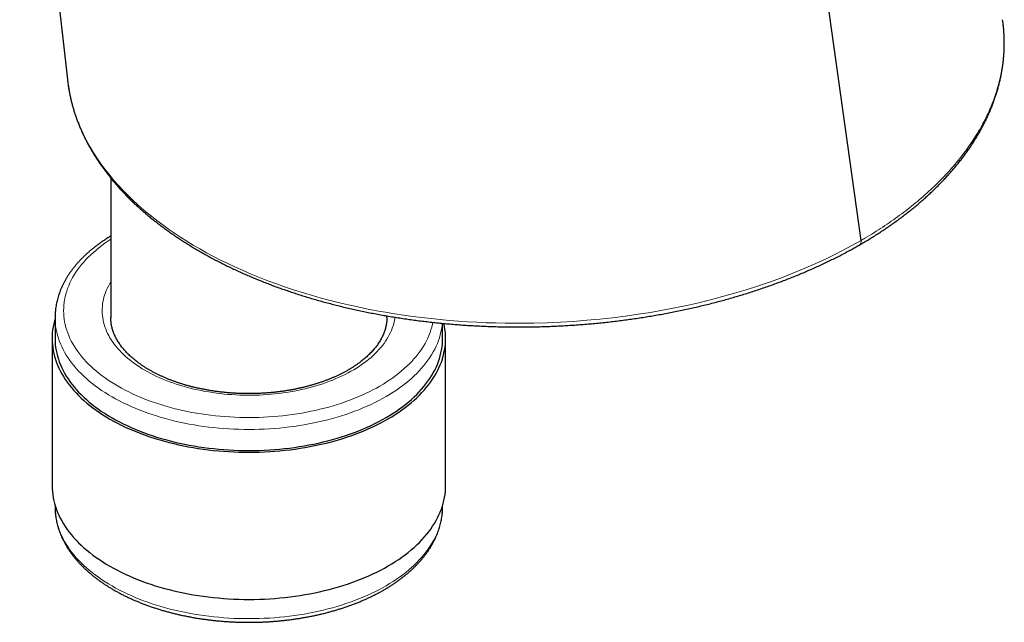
# Model space of a CAD drawing. Header units: millimetres. Extents: x 8 to 869, y 12 to 812.
# Tile 103 of 230: x 713 to 771, y 136 to 171. Entities that reach past the tile are written whole.
import ezdxf

# ---------------------------------------------------------------- set-up
doc = ezdxf.new("R2010")
doc.units = ezdxf.units.MM

msp = doc.modelspace()

# ---------------------------------------------------------------- linework, layer by layer
at = {"color": 7, "linetype": 'Continuous', "lineweight": 30}
for p, q in [((762.486, 158.539), (756.839, 198.895)), ((713.414, 192.791), (716.198, 167.906)), ((770.743, 171.287), (770.727, 171.396)), ((770.759, 171.174), (770.746, 171.282)), ((718.725, 162.17), (718.725, 154.031)), ((715.475, 154.043), (715.475, 152.819)), ((718.725, 154.046), (718.725, 154.043)), ((734.825, 154.043), (734.825, 154.14)), ((738.075, 152.819), (738.075, 153.705)), ((715.3, 152.819), (715.3, 144.245)), ((738.25, 144.245), (738.25, 152.819)), ((715.475, 143.092), (715.475, 143.02)), ((738.075, 143.02), (738.075, 143.092)), ((738.075, 143.017), (738.075, 143.02))]:
    msp.add_line(p, q, dxfattribs=at)
at = {"color": 252, "linetype": 'Continuous', "lineweight": 0, "flags": 128}
for points in [[(716.214, 167.785), (716.267, 167.407), (716.358, 166.937), (716.432, 166.625), (716.517, 166.313), (716.613, 166.002), (716.694, 165.763), (716.782, 165.525), (716.876, 165.288), (716.977, 165.052), (717.137, 164.705), (717.311, 164.36), (717.499, 164.018), (717.702, 163.677), (717.919, 163.339), (718.15, 163.004), (718.39, 162.677), (718.643, 162.354), (718.91, 162.035), (719.191, 161.718), (719.485, 161.405), (719.791, 161.096), (720.028, 160.869), (720.271, 160.645), (720.521, 160.423), (720.778, 160.203), (721.093, 159.945), (721.418, 159.69), (721.752, 159.44), (722.096, 159.193), (722.443, 158.955), (722.798, 158.72), (723.163, 158.49), (723.535, 158.264), (723.921, 158.039), (724.314, 157.82), (724.716, 157.605), (725.126, 157.395), (725.558, 157.182), (725.998, 156.976), (726.446, 156.774), (726.902, 156.579), (727.393, 156.378), (727.891, 156.184), (728.397, 155.997), (728.914, 155.816), (729.437, 155.642), (729.967, 155.475), (730.48, 155.322), (730.999, 155.176), (731.523, 155.037), (732.055, 154.904), (732.592, 154.777), (733.134, 154.658), (733.531, 154.575), (733.931, 154.497), (734.334, 154.421), (734.739, 154.35), (735.267, 154.262), (735.798, 154.182), (736.333, 154.107), (736.87, 154.039), (737.399, 153.978), (737.929, 153.924), (738.462, 153.875), (738.996, 153.833), (739.534, 153.797), (740.073, 153.767), (740.614, 153.743), (741.156, 153.725), (741.714, 153.714), (742.272, 153.708), (742.831, 153.71), (743.39, 153.718), (744.165, 153.74), (744.939, 153.774), (745.713, 153.821), (746.485, 153.88), (747.236, 153.95), (747.983, 154.032), (748.729, 154.125), (749.47, 154.231), (750.189, 154.345), (750.902, 154.469), (751.611, 154.605), (752.314, 154.752), (753.009, 154.909), (753.697, 155.077), (754.396, 155.26), (755.086, 155.454), (755.769, 155.659), (756.443, 155.875), (757.14, 156.113), (757.826, 156.363), (758.501, 156.625), (759.164, 156.897), (759.83, 157.188), (760.482, 157.49), (760.941, 157.713), (761.391, 157.942), (761.945, 158.237), (762.486, 158.539), (762.486, 158.539), (762.486, 158.539)], [(718.725, 158.608), (718.552, 158.494), (718.372, 158.368), (718.197, 158.24), (718.028, 158.109), (717.865, 157.975), (717.709, 157.84), (717.558, 157.701), (717.414, 157.561), (717.276, 157.419), (717.145, 157.274), (717.02, 157.127), (716.902, 156.979), (716.791, 156.829), (716.687, 156.677), (716.589, 156.524), (716.499, 156.37), (716.415, 156.214), (716.339, 156.056), (716.27, 155.898), (716.208, 155.739), (716.153, 155.579), (716.105, 155.418), (716.065, 155.256), (716.032, 155.094), (716.007, 154.932), (715.989, 154.769), (715.978, 154.606), (715.975, 154.442), (715.979, 154.279), (715.991, 154.116), (716.01, 153.953), (716.036, 153.791), (716.069, 153.629), (716.11, 153.467), (716.159, 153.306), (716.214, 153.146), (716.277, 152.987), (716.347, 152.829), (716.424, 152.672), (716.509, 152.516), (716.6, 152.362), (716.698, 152.209), (716.803, 152.057), (716.915, 151.907), (717.034, 151.759), (717.159, 151.613), (717.291, 151.469), (717.43, 151.326), (717.575, 151.186), (717.726, 151.048), (717.884, 150.913), (718.047, 150.78), (718.217, 150.649), (718.392, 150.521), (718.573, 150.396), (718.76, 150.273), (718.952, 150.153), (719.15, 150.037), (719.352, 149.923), (719.56, 149.812), (719.773, 149.705), (719.991, 149.601), (720.213, 149.5), (720.44, 149.402), (720.671, 149.308), (720.906, 149.218), (721.146, 149.131), (721.389, 149.048), (721.636, 148.968), (721.886, 148.892), (722.14, 148.82), (722.397, 148.752), (722.657, 148.688), (722.92, 148.628), (723.185, 148.572), (723.453, 148.519), (723.723, 148.471), (723.995, 148.427), (724.269, 148.387), (724.545, 148.351), (724.823, 148.32), (725.101, 148.292), (725.381, 148.269), (725.662, 148.25), (725.944, 148.236), (726.226, 148.225), (726.508, 148.219), (726.791, 148.217), (727.074, 148.219), (727.356, 148.226), (727.638, 148.237), (727.92, 148.252), (728.201, 148.272), (728.48, 148.295), (728.759, 148.323), (729.036, 148.355), (729.312, 148.391), (729.586, 148.432), (729.858, 148.476), (730.128, 148.525), (730.395, 148.578), (730.66, 148.634), (730.923, 148.695), (731.182, 148.76), (731.439, 148.828), (731.692, 148.901), (731.942, 148.977), (732.189, 149.057), (732.432, 149.141), (732.671, 149.228), (732.905, 149.319), (733.136, 149.413), (733.362, 149.511), (733.584, 149.612), (733.801, 149.717), (734.014, 149.825), (734.221, 149.936), (734.423, 150.05), (734.62, 150.167), (734.812, 150.287), (734.998, 150.41), (735.178, 150.535), (735.353, 150.664), (735.522, 150.795), (735.685, 150.928), (735.841, 151.064), (735.992, 151.202), (736.136, 151.342), (736.274, 151.485), (736.405, 151.63), (736.53, 151.776), (736.648, 151.924), (736.759, 152.074), (736.863, 152.226), (736.961, 152.379), (737.051, 152.534), (737.135, 152.69), (737.211, 152.847), (737.28, 153.005), (737.342, 153.165), (737.397, 153.325), (737.445, 153.486), (737.485, 153.647), (737.509, 153.764)], [(735.298, 154.061), (735.28, 153.946), (735.253, 153.815), (735.221, 153.684), (735.182, 153.553), (735.137, 153.423), (735.086, 153.294), (735.029, 153.165), (734.967, 153.038), (734.898, 152.911), (734.823, 152.786), (734.743, 152.662), (734.657, 152.539), (734.565, 152.418), (734.468, 152.298), (734.365, 152.179), (734.256, 152.062), (734.143, 151.947), (734.023, 151.834), (733.899, 151.723), (733.77, 151.613), (733.635, 151.506), (733.496, 151.401), (733.351, 151.297), (733.202, 151.197), (733.048, 151.098), (732.89, 151.002), (732.728, 150.909), (732.561, 150.818), (732.39, 150.729), (732.214, 150.644), (732.035, 150.561), (731.853, 150.481), (731.666, 150.403), (731.476, 150.329), (731.283, 150.258), (731.086, 150.189), (730.886, 150.124), (730.683, 150.062), (730.478, 150.003), (730.269, 149.947), (730.059, 149.894), (729.846, 149.845), (729.63, 149.799), (729.413, 149.757), (729.194, 149.718), (728.972, 149.682), (728.75, 149.649), (728.526, 149.621), (728.3, 149.595), (728.074, 149.573), (727.847, 149.555), (727.619, 149.54), (727.39, 149.529), (727.161, 149.521), (726.931, 149.517), (726.702, 149.516), (726.472, 149.519), (726.243, 149.526), (726.014, 149.536), (725.786, 149.549), (725.558, 149.566), (725.331, 149.587), (725.105, 149.611), (724.881, 149.639), (724.658, 149.67), (724.436, 149.704), (724.216, 149.742), (723.998, 149.784), (723.782, 149.828), (723.568, 149.876), (723.356, 149.928), (723.147, 149.982), (722.941, 150.04), (722.737, 150.101), (722.536, 150.165), (722.338, 150.233), (722.143, 150.303), (721.952, 150.376), (721.764, 150.452), (721.58, 150.531), (721.4, 150.613), (721.223, 150.698), (721.051, 150.785), (720.882, 150.875), (720.718, 150.968), (720.558, 151.063), (720.403, 151.161), (720.252, 151.261), (720.106, 151.363), (719.965, 151.468), (719.828, 151.574), (719.697, 151.683), (719.571, 151.794), (719.45, 151.906), (719.334, 152.021), (719.224, 152.137), (719.119, 152.255), (719.019, 152.374), (718.925, 152.495), (718.837, 152.617), (718.755, 152.741), (718.678, 152.866), (718.607, 152.992), (718.542, 153.119), (718.483, 153.247), (718.43, 153.376), (718.383, 153.506), (718.342, 153.636), (718.308, 153.767), (718.279, 153.899), (718.256, 154.031), (718.24, 154.163), (718.229, 154.295), (718.225, 154.428), (718.227, 154.56), (718.235, 154.693), (718.249, 154.825), (718.27, 154.957), (718.296, 155.089), (718.329, 155.22), (718.368, 155.351), (718.413, 155.48), (718.464, 155.61), (718.52, 155.738), (718.583, 155.866), (718.652, 155.992), (718.725, 156.115)], [(738.06, 153.707), (738.041, 153.541), (738.015, 153.371), (737.98, 153.202), (737.938, 153.033), (737.889, 152.864), (737.832, 152.697), (737.767, 152.53), (737.694, 152.365), (737.614, 152.2), (737.527, 152.037), (737.432, 151.875), (737.33, 151.715), (737.221, 151.556), (737.105, 151.399), (736.981, 151.244), (736.851, 151.091), (736.714, 150.939), (736.569, 150.79), (736.419, 150.643), (736.261, 150.499), (736.097, 150.357), (735.927, 150.217), (735.75, 150.08), (735.567, 149.946), (735.378, 149.814), (735.184, 149.686), (734.983, 149.56), (734.777, 149.438), (734.566, 149.318), (734.349, 149.202), (734.127, 149.089), (733.899, 148.98), (733.667, 148.874), (733.431, 148.772), (733.189, 148.673), (732.944, 148.578), (732.694, 148.487), (732.44, 148.399), (732.182, 148.315), (731.92, 148.236), (731.655, 148.16), (731.386, 148.088), (731.115, 148.02), (730.84, 147.957), (730.563, 147.898), (730.283, 147.842), (730.001, 147.792), (729.716, 147.745), (729.429, 147.703), (729.141, 147.665), (728.851, 147.631), (728.559, 147.602), (728.267, 147.577), (727.973, 147.557), (727.678, 147.541), (727.383, 147.53), (727.088, 147.523), (726.792, 147.52), (726.496, 147.522), (726.2, 147.529), (725.905, 147.539), (725.611, 147.555), (725.317, 147.575), (725.024, 147.599), (724.732, 147.628), (724.442, 147.661), (724.153, 147.698), (723.867, 147.74), (723.582, 147.786), (723.299, 147.836), (723.019, 147.891), (722.741, 147.95), (722.466, 148.013), (722.194, 148.08), (721.925, 148.151), (721.66, 148.227), (721.398, 148.306), (721.14, 148.389), (720.885, 148.476), (720.635, 148.567), (720.388, 148.662), (720.147, 148.76), (719.909, 148.862), (719.677, 148.968), (719.449, 149.077), (719.226, 149.189), (719.009, 149.305), (718.797, 149.424), (718.59, 149.546), (718.389, 149.671), (718.193, 149.8), (718.004, 149.931), (717.82, 150.065), (717.643, 150.201), (717.472, 150.341), (717.307, 150.482), (717.149, 150.627), (716.997, 150.773), (716.852, 150.922), (716.714, 151.073), (716.583, 151.226), (716.459, 151.381), (716.342, 151.538), (716.232, 151.697), (716.129, 151.857), (716.033, 152.018), (715.945, 152.181), (715.864, 152.346), (715.791, 152.511), (715.725, 152.678), (715.667, 152.845), (715.617, 153.013), (715.574, 153.182), (715.539, 153.352), (715.511, 153.522), (715.491, 153.692), (715.479, 153.863), (715.475, 154.034), (715.475, 154.044)], [(715.475, 143.02), (715.475, 143.01), (715.479, 142.84), (715.491, 142.669), (715.511, 142.499), (715.539, 142.329), (715.574, 142.159), (715.617, 141.99), (715.667, 141.822), (715.725, 141.654), (715.791, 141.488), (715.864, 141.322), (715.945, 141.158), (716.033, 140.995), (716.129, 140.833), (716.232, 140.673), (716.342, 140.515), (716.459, 140.358), (716.583, 140.203), (716.714, 140.05), (716.852, 139.899), (716.997, 139.75), (717.149, 139.603), (717.307, 139.459), (717.472, 139.317), (717.643, 139.178), (717.82, 139.041), (718.004, 138.907), (718.193, 138.776), (718.389, 138.648), (718.59, 138.523), (718.797, 138.401), (719.009, 138.282), (719.226, 138.166), (719.449, 138.053), (719.677, 137.944), (719.909, 137.839), (720.147, 137.737), (720.388, 137.639), (720.635, 137.544), (720.885, 137.453), (721.14, 137.366), (721.398, 137.283), (721.66, 137.203), (721.925, 137.128), (722.194, 137.057), (722.466, 136.99), (722.741, 136.927), (723.019, 136.868), (723.299, 136.813), (723.582, 136.763), (723.867, 136.717), (724.153, 136.675), (724.442, 136.637), (724.732, 136.604), (725.024, 136.576), (725.317, 136.551), (725.611, 136.532), (725.905, 136.516), (726.2, 136.505), (726.496, 136.499), (726.792, 136.497), (727.088, 136.499), (727.383, 136.506), (727.678, 136.518), (727.973, 136.534), (728.267, 136.554), (728.559, 136.579), (728.851, 136.608), (729.141, 136.641), (729.429, 136.679), (729.716, 136.722), (730.001, 136.768), (730.283, 136.819), (730.563, 136.874), (730.84, 136.934), (731.115, 136.997)], [(731.115, 136.997), (731.386, 137.065), (731.655, 137.136), (731.92, 137.212), (732.182, 137.292), (732.44, 137.376), (732.694, 137.463), (732.944, 137.555), (733.189, 137.65), (733.431, 137.748), (733.667, 137.851), (733.899, 137.957), (734.127, 138.066), (734.349, 138.179), (734.566, 138.295), (734.777, 138.414), (734.983, 138.537), (735.184, 138.662), (735.378, 138.791), (735.567, 138.922), (735.75, 139.057), (735.927, 139.194), (736.097, 139.333), (736.261, 139.475), (736.419, 139.62), (736.569, 139.767), (736.714, 139.916), (736.851, 140.067), (736.981, 140.221), (737.105, 140.376), (737.221, 140.533), (737.33, 140.692), (737.432, 140.852), (737.527, 141.014), (737.614, 141.177), (737.694, 141.341), (737.767, 141.507), (737.832, 141.673), (737.889, 141.841), (737.938, 142.009), (737.98, 142.178), (738.015, 142.348), (738.041, 142.518), (738.06, 142.688), (738.072, 142.859), (738.075, 143.017)]]:
    msp.add_lwpolyline(points, dxfattribs=at)
at = {"color": 7, "linetype": 'Continuous', "lineweight": 30, "flags": 128}
for points in [[(715.475, 153.971), (715.439, 153.845), (715.396, 153.674), (715.361, 153.501), (715.334, 153.329), (715.315, 153.155), (715.303, 152.982), (715.3, 152.809), (715.304, 152.635), (715.317, 152.462), (715.337, 152.289), (715.365, 152.116), (715.4, 151.944), (715.444, 151.773), (715.495, 151.602), (715.554, 151.432), (715.621, 151.263), (715.695, 151.095), (715.777, 150.928), (715.867, 150.762), (715.964, 150.598), (716.068, 150.435), (716.18, 150.275), (716.299, 150.115), (716.425, 149.958), (716.558, 149.802), (716.699, 149.649), (716.846, 149.498), (717, 149.349), (717.161, 149.202), (717.328, 149.058), (717.502, 148.917), (717.682, 148.778), (717.868, 148.642), (718.06, 148.509), (718.259, 148.379), (718.463, 148.252), (718.673, 148.128), (718.889, 148.007), (719.109, 147.889), (719.336, 147.775), (719.567, 147.664), (719.803, 147.557), (720.044, 147.454), (720.29, 147.354), (720.54, 147.258), (720.794, 147.165), (721.052, 147.077), (721.315, 146.992), (721.581, 146.912), (721.85, 146.835), (722.123, 146.763), (722.4, 146.695), (722.679, 146.631), (722.961, 146.571), (723.245, 146.515), (723.532, 146.464), (723.822, 146.417), (724.113, 146.375), (724.406, 146.337), (724.701, 146.303), (724.997, 146.274), (725.294, 146.25), (725.593, 146.23), (725.892, 146.214), (726.192, 146.203), (726.492, 146.196), (726.792, 146.194), (727.092, 146.197), (727.393, 146.204), (727.692, 146.215), (727.991, 146.232), (728.29, 146.252), (728.587, 146.277), (728.883, 146.307), (729.178, 146.341), (729.47, 146.38), (729.761, 146.423), (730.05, 146.47), (730.337, 146.522), (730.622, 146.578), (730.903, 146.638), (731.182, 146.702), (731.458, 146.771), (731.731, 146.844), (732, 146.921), (732.265, 147.002), (732.527, 147.087), (732.785, 147.176), (733.039, 147.268), (733.289, 147.365), (733.534, 147.465), (733.774, 147.569), (734.01, 147.677), (734.24, 147.788), (734.466, 147.902), (734.686, 148.02), (734.901, 148.142), (735.11, 148.266), (735.314, 148.393), (735.512, 148.524), (735.703, 148.658), (735.889, 148.794), (736.068, 148.933), (736.242, 149.075), (736.408, 149.219), (736.568, 149.366), (736.721, 149.515), (736.868, 149.666), (737.007, 149.82), (737.139, 149.976), (737.265, 150.133), (737.383, 150.293), (737.494, 150.454), (737.597, 150.617), (737.694, 150.781), (737.782, 150.947), (737.863, 151.114), (737.937, 151.282), (738.003, 151.451), (738.061, 151.621), (738.111, 151.792), (738.154, 151.964), (738.189, 152.136), (738.216, 152.309), (738.235, 152.482), (738.246, 152.655), (738.25, 152.829), (738.246, 153.002), (738.233, 153.175), (738.213, 153.348), (738.185, 153.521), (738.15, 153.693), (738.148, 153.699)], [(715.475, 152.819), (715.475, 152.809), (715.479, 152.638), (715.491, 152.468), (715.511, 152.297), (715.539, 152.127), (715.574, 151.958), (715.617, 151.789), (715.667, 151.62), (715.725, 151.453), (715.791, 151.286), (715.864, 151.121), (715.945, 150.957), (716.033, 150.794), (716.129, 150.632), (716.232, 150.472), (716.342, 150.313), (716.459, 150.156), (716.583, 150.002), (716.714, 149.848), (716.852, 149.697), (716.997, 149.549), (717.149, 149.402), (717.307, 149.258), (717.472, 149.116), (717.643, 148.976), (717.82, 148.84), (718.004, 148.706), (718.193, 148.575), (718.389, 148.446), (718.59, 148.321), (718.797, 148.199), (719.009, 148.08), (719.226, 147.964), (719.449, 147.852), (719.677, 147.743), (719.909, 147.637), (720.147, 147.535), (720.388, 147.437), (720.635, 147.342), (720.885, 147.252), (721.14, 147.164), (721.398, 147.081), (721.66, 147.002), (721.925, 146.927), (722.194, 146.855), (722.466, 146.788), (722.741, 146.725), (723.019, 146.666), (723.299, 146.612), (723.582, 146.561), (723.867, 146.515), (724.153, 146.473), (724.442, 146.436), (724.732, 146.403), (725.024, 146.374), (725.317, 146.35), (725.611, 146.33), (725.905, 146.315), (726.2, 146.304), (726.496, 146.297), (726.792, 146.295), (727.088, 146.298), (727.383, 146.305), (727.678, 146.316), (727.973, 146.332), (728.267, 146.352), (728.559, 146.377), (728.851, 146.406), (729.141, 146.44), (729.429, 146.478), (729.716, 146.52), (730.001, 146.567), (730.283, 146.618), (730.563, 146.673), (730.84, 146.732), (731.115, 146.796), (731.386, 146.863), (731.655, 146.935), (731.92, 147.011), (732.182, 147.09), (732.44, 147.174), (732.694, 147.262), (732.944, 147.353), (733.189, 147.448), (733.431, 147.547), (733.667, 147.649), (733.899, 147.755), (734.127, 147.865), (734.349, 147.977), (734.566, 148.094), (734.777, 148.213), (734.983, 148.335), (735.184, 148.461), (735.378, 148.589), (735.567, 148.721), (735.75, 148.855), (735.927, 148.992), (736.097, 149.132), (736.261, 149.274), (736.419, 149.419), (736.569, 149.565), (736.714, 149.715), (736.851, 149.866), (736.981, 150.019), (737.105, 150.174), (737.221, 150.331), (737.33, 150.49), (737.432, 150.65), (737.527, 150.812), (737.614, 150.975), (737.694, 151.14), (737.767, 151.305), (737.832, 151.472), (737.889, 151.639), (737.938, 151.808), (737.98, 151.977), (738.015, 152.146), (738.041, 152.317), (738.06, 152.487), (738.072, 152.658), (738.075, 152.819)], [(715.3, 144.245), (715.3, 144.235), (715.304, 144.062), (715.317, 143.888), (715.337, 143.715), (715.365, 143.543), (715.4, 143.371), (715.444, 143.199), (715.495, 143.028), (715.554, 142.858), (715.621, 142.689), (715.695, 142.521), (715.777, 142.354), (715.867, 142.189), (715.964, 142.024), (716.068, 141.862), (716.18, 141.701), (716.299, 141.542), (716.425, 141.384), (716.558, 141.229), (716.699, 141.075), (716.846, 140.924), (717, 140.775), (717.161, 140.629), (717.328, 140.485), (717.502, 140.343), (717.682, 140.204), (717.868, 140.068), (718.06, 139.935), (718.259, 139.805), (718.463, 139.678), (718.673, 139.554), (718.889, 139.433), (719.109, 139.316), (719.336, 139.201), (719.567, 139.091), (719.803, 138.984), (720.044, 138.88), (720.29, 138.78), (720.54, 138.684), (720.794, 138.592), (721.052, 138.503), (721.315, 138.419), (721.581, 138.338), (721.85, 138.262), (722.123, 138.189), (722.4, 138.121), (722.679, 138.057), (722.961, 137.997), (723.245, 137.942), (723.532, 137.891), (723.822, 137.844), (724.113, 137.801), (724.406, 137.763), (724.701, 137.73), (724.997, 137.701), (725.294, 137.676), (725.593, 137.656), (725.892, 137.64), (726.192, 137.629), (726.492, 137.623), (726.792, 137.621), (727.092, 137.623), (727.393, 137.63), (727.692, 137.642), (727.991, 137.658), (728.29, 137.679), (728.587, 137.704), (728.883, 137.733), (729.178, 137.767), (729.47, 137.806), (729.761, 137.849), (730.05, 137.896), (730.337, 137.948), (730.622, 138.004), (730.903, 138.064), (731.182, 138.129), (731.458, 138.197), (731.731, 138.27), (732, 138.347), (732.265, 138.428), (732.527, 138.513), (732.785, 138.602), (733.039, 138.695), (733.289, 138.791), (733.534, 138.892), (733.774, 138.996), (734.01, 139.103), (734.24, 139.214), (734.466, 139.329), (734.686, 139.447), (734.901, 139.568), (735.11, 139.692), (735.314, 139.82), (735.512, 139.95), (735.703, 140.084), (735.889, 140.22), (736.068, 140.359), (736.242, 140.501), (736.408, 140.645), (736.568, 140.792), (736.721, 140.941), (736.868, 141.093), (737.007, 141.246), (737.139, 141.402), (737.265, 141.56), (737.383, 141.719), (737.494, 141.88), (737.597, 142.043), (737.694, 142.207), (737.782, 142.373), (737.863, 142.54), (737.937, 142.708), (738.003, 142.877), (738.061, 143.048), (738.111, 143.218), (738.154, 143.39), (738.189, 143.562), (738.216, 143.735), (738.235, 143.908), (738.246, 144.081), (738.25, 144.245)]]:
    msp.add_lwpolyline(points, dxfattribs=at)
at = {"color": 7, "linetype": 'Continuous', "lineweight": 30}
for points, knots in [([(762.362, 158.26), (762.436, 158.302), (762.604, 158.4), (762.862, 158.554), (763.136, 158.723), (763.407, 158.895), (763.674, 159.068), (763.937, 159.244), (764.196, 159.422), (764.45, 159.603), (764.701, 159.785), (764.948, 159.971), (765.19, 160.158), (765.429, 160.347), (765.662, 160.539), (765.891, 160.732), (766.115, 160.927), (766.335, 161.124), (766.55, 161.323), (766.76, 161.523), (766.965, 161.726), (767.166, 161.929), (767.361, 162.135), (767.552, 162.342), (767.737, 162.551), (767.917, 162.761), (768.092, 162.972), (768.261, 163.184), (768.425, 163.397), (768.584, 163.611), (768.737, 163.827), (768.886, 164.044), (769.029, 164.262), (769.166, 164.481), (769.298, 164.701), (769.425, 164.921), (769.546, 165.143), (769.662, 165.365), (769.772, 165.589), (769.877, 165.813), (769.977, 166.038), (770.071, 166.265), (770.16, 166.492), (770.244, 166.721), (770.322, 166.95), (770.395, 167.179), (770.461, 167.408), (770.522, 167.637), (770.578, 167.867), (770.628, 168.098), (770.673, 168.328), (770.712, 168.558), (770.745, 168.788), (770.772, 169.018), (770.794, 169.247), (770.811, 169.477), (770.822, 169.706), (770.827, 169.935), (770.827, 170.164), (770.821, 170.393), (770.81, 170.622), (770.793, 170.851), (770.777, 171.023), (770.766, 171.118), (770.763, 171.137)], [0, 0, 0, 0, 0.012997, 0.029589, 0.046234, 0.062876, 0.079518, 0.096165, 0.112821, 0.12949, 0.146179, 0.162892, 0.179639, 0.196367, 0.213082, 0.229788, 0.246488, 0.263188, 0.279891, 0.296609, 0.313287, 0.329956, 0.346628, 0.363291, 0.379936, 0.396554, 0.413136, 0.429663, 0.446058, 0.462605, 0.479106, 0.495566, 0.511988, 0.528378, 0.54474, 0.561077, 0.577396, 0.593699, 0.609992, 0.62628, 0.642566, 0.658856, 0.675153, 0.691462, 0.707806, 0.723994, 0.740178, 0.756369, 0.772552, 0.788711, 0.804834, 0.820908, 0.836918, 0.852862, 0.868819, 0.88475, 0.900661, 0.916557, 0.932445, 0.948332, 0.964222, 0.980122, 0.996042, 1, 1, 1, 1]), ([(716.198, 167.906), (716.199, 167.896), (716.203, 167.856), (716.209, 167.816), (716.214, 167.785)], [0, 0, 0, 0, 0.238221, 1, 1, 1, 1]), ([(716.213, 167.78), (716.22, 167.726), (716.236, 167.596), (716.269, 167.391), (716.309, 167.162), (716.356, 166.935), (716.408, 166.707), (716.465, 166.481), (716.527, 166.256), (716.595, 166.033), (716.669, 165.809), (716.748, 165.586), (716.833, 165.363), (716.923, 165.14), (717.019, 164.918), (717.119, 164.698), (717.226, 164.479), (717.337, 164.261), (717.453, 164.045), (717.574, 163.831), (717.7, 163.619), (717.83, 163.409), (717.966, 163.199), (718.107, 162.991), (718.255, 162.783), (718.407, 162.576), (718.564, 162.372), (718.725, 162.169), (718.892, 161.967), (719.064, 161.767), (719.241, 161.569), (719.422, 161.372), (719.609, 161.177), (719.801, 160.984), (719.997, 160.792), (720.199, 160.601), (720.405, 160.413), (720.615, 160.227), (720.83, 160.043), (721.05, 159.861), (721.275, 159.68), (721.504, 159.501), (721.737, 159.325), (721.973, 159.151), (722.214, 158.98), (722.46, 158.81), (722.71, 158.642), (722.965, 158.476), (723.225, 158.312), (723.488, 158.15), (723.756, 157.99), (724.029, 157.832), (724.305, 157.677), (724.585, 157.524), (724.868, 157.374), (725.155, 157.226), (725.445, 157.081), (725.739, 156.939), (726.035, 156.8), (726.334, 156.663), (726.636, 156.529), (726.943, 156.398), (727.253, 156.268), (727.566, 156.142), (727.881, 156.019), (728.198, 155.899), (728.518, 155.782), (728.841, 155.667), (729.168, 155.555), (729.497, 155.446), (729.829, 155.339), (730.164, 155.236), (730.501, 155.135), (730.84, 155.037), (731.183, 154.943), (731.527, 154.851), (731.875, 154.761), (732.225, 154.675), (732.578, 154.592), (732.934, 154.511), (733.292, 154.433), (733.652, 154.359), (734.013, 154.287), (734.378, 154.219), (734.744, 154.153), (735.113, 154.09), (735.483, 154.031), (735.854, 153.974), (736.225, 153.921), (736.599, 153.871), (736.975, 153.824), (737.352, 153.78), (737.731, 153.739), (738.111, 153.701), (738.492, 153.667), (738.876, 153.635), (739.26, 153.607), (739.646, 153.581), (740.032, 153.559), (740.419, 153.541), (740.807, 153.525), (741.196, 153.512), (741.586, 153.503), (741.976, 153.497), (742.367, 153.494), (742.758, 153.495), (743.15, 153.499), (743.542, 153.505), (743.934, 153.515), (744.325, 153.529), (744.715, 153.545), (745.106, 153.565), (745.498, 153.588), (745.888, 153.614), (746.278, 153.643), (746.666, 153.676), (747.054, 153.711), (747.442, 153.75), (747.828, 153.792), (748.214, 153.838), (748.599, 153.886), (748.984, 153.938), (749.368, 153.993), (749.752, 154.051), (750.133, 154.112), (750.512, 154.177), (750.889, 154.244), (751.265, 154.314), (751.641, 154.388), (752.016, 154.465), (752.389, 154.545), (752.761, 154.628), (753.131, 154.715), (753.499, 154.804), (753.864, 154.896), (754.226, 154.991), (754.586, 155.088), (754.941, 155.189), (755.294, 155.292), (755.645, 155.398), (755.995, 155.507), (756.344, 155.62), (756.689, 155.735), (757.032, 155.853), (757.372, 155.974), (757.709, 156.098), (758.043, 156.225), (758.375, 156.354), (758.703, 156.487), (759.03, 156.622), (759.353, 156.76), (759.674, 156.901), (759.991, 157.044), (760.305, 157.191), (760.616, 157.339), (760.924, 157.491), (761.229, 157.645), (761.53, 157.802), (761.81, 157.952), (762.072, 158.096), (762.249, 158.196), (762.346, 158.251), (762.361, 158.259)], [0, 0, 0, 0, 0.004379, 0.010596, 0.016816, 0.023043, 0.029279, 0.035533, 0.041629, 0.047811, 0.054013, 0.060231, 0.066461, 0.072696, 0.078934, 0.085168, 0.091394, 0.097606, 0.1038, 0.109973, 0.116119, 0.122236, 0.128337, 0.13453, 0.140714, 0.146891, 0.153063, 0.15923, 0.165396, 0.171562, 0.177729, 0.183899, 0.190074, 0.196255, 0.202445, 0.208644, 0.214856, 0.220984, 0.227168, 0.233368, 0.239575, 0.24578, 0.251969, 0.258136, 0.264272, 0.27048, 0.276681, 0.282887, 0.289101, 0.295324, 0.301557, 0.307804, 0.314057, 0.320295, 0.326524, 0.332747, 0.338965, 0.34518, 0.351395, 0.357559, 0.36375, 0.369956, 0.376168, 0.382373, 0.388561, 0.39472, 0.400844, 0.407044, 0.413228, 0.419407, 0.425582, 0.431756, 0.437929, 0.444105, 0.450284, 0.456468, 0.46266, 0.468862, 0.475074, 0.481301, 0.487542, 0.49377, 0.49999, 0.506235, 0.512497, 0.518767, 0.525031, 0.531281, 0.537505, 0.543765, 0.550038, 0.556314, 0.562596, 0.568886, 0.575187, 0.5815, 0.587826, 0.594155, 0.600488, 0.606826, 0.613172, 0.619526, 0.625893, 0.632257, 0.638622, 0.645009, 0.651408, 0.657812, 0.664211, 0.670594, 0.676964, 0.683384, 0.689799, 0.696208, 0.702616, 0.709023, 0.71543, 0.721841, 0.728256, 0.734677, 0.741106, 0.747546, 0.753998, 0.760464, 0.766953, 0.773355, 0.779783, 0.786233, 0.792703, 0.799187, 0.805681, 0.812182, 0.818685, 0.825185, 0.831677, 0.838156, 0.844619, 0.851062, 0.857482, 0.86393, 0.870429, 0.876924, 0.883416, 0.889908, 0.896401, 0.902896, 0.909396, 0.915902, 0.922415, 0.928939, 0.935474, 0.942023, 0.948588, 0.955116, 0.961665, 0.968231, 0.974808, 0.98139, 0.987975, 0.993366, 0.998975, 1, 1, 1, 1]), ([(718.725, 158.788), (718.709, 158.779), (718.633, 158.734), (718.502, 158.651), (718.331, 158.541), (718.166, 158.427), (718.004, 158.312), (717.847, 158.194), (717.694, 158.074), (717.545, 157.952), (717.401, 157.828), (717.262, 157.702), (717.127, 157.574), (716.998, 157.444), (716.873, 157.312), (716.753, 157.179), (716.638, 157.043), (716.529, 156.907), (716.424, 156.768), (716.325, 156.629), (716.231, 156.488), (716.143, 156.345), (716.059, 156.202), (715.982, 156.058), (715.909, 155.912), (715.843, 155.766), (715.781, 155.619), (715.726, 155.471), (715.676, 155.322), (715.631, 155.173), (715.592, 155.024), (715.559, 154.874), (715.531, 154.724), (715.508, 154.573), (715.492, 154.423), (715.481, 154.272), (715.475, 154.146), (715.476, 154.07), (715.476, 154.044)], [0, 0, 0, 0, 0.008008, 0.037257, 0.066507, 0.095757, 0.125005, 0.154248, 0.183485, 0.212712, 0.241927, 0.271126, 0.300305, 0.329461, 0.358589, 0.387685, 0.416745, 0.445764, 0.474736, 0.503658, 0.532525, 0.561333, 0.590079, 0.618758, 0.64737, 0.675911, 0.704382, 0.732783, 0.761115, 0.78938, 0.817582, 0.845725, 0.873815, 0.901858, 0.929862, 0.957835, 0.985785, 1, 1, 1, 1]), ([(734.824, 154.042), (734.824, 154.019), (734.825, 153.959), (734.819, 153.86), (734.807, 153.746), (734.79, 153.633), (734.767, 153.519), (734.739, 153.406), (734.706, 153.294), (734.667, 153.182), (734.623, 153.072), (734.574, 152.961), (734.52, 152.852), (734.46, 152.743), (734.396, 152.636), (734.327, 152.529), (734.252, 152.423), (734.173, 152.318), (734.089, 152.215), (734, 152.112), (733.906, 152.011), (733.808, 151.91), (733.705, 151.811), (733.597, 151.713), (733.484, 151.617), (733.367, 151.522), (733.246, 151.429), (733.12, 151.337), (732.989, 151.247), (732.855, 151.158), (732.716, 151.072), (732.573, 150.987), (732.426, 150.904), (732.275, 150.824), (732.121, 150.745), (731.962, 150.668), (731.8, 150.594), (731.634, 150.522), (731.465, 150.453), (731.293, 150.385), (731.117, 150.321), (730.939, 150.258), (730.757, 150.199), (730.573, 150.142), (730.386, 150.087), (730.196, 150.036), (730.004, 149.987), (729.81, 149.941), (729.613, 149.898), (729.415, 149.857), (729.215, 149.82), (729.012, 149.785), (728.809, 149.754), (728.604, 149.725), (728.397, 149.7), (728.19, 149.678), (727.981, 149.658), (727.772, 149.642), (727.562, 149.629), (727.351, 149.619), (727.14, 149.612), (726.928, 149.608), (726.717, 149.607), (726.505, 149.61), (726.294, 149.615), (726.083, 149.624), (725.873, 149.636), (725.663, 149.651), (725.454, 149.669), (725.246, 149.69), (725.039, 149.714), (724.833, 149.741), (724.629, 149.771), (724.426, 149.804), (724.225, 149.84), (724.025, 149.879), (723.828, 149.921), (723.633, 149.966), (723.44, 150.014), (723.249, 150.064), (723.061, 150.117), (722.875, 150.173), (722.692, 150.231), (722.512, 150.293), (722.335, 150.356), (722.161, 150.422), (721.991, 150.491), (721.824, 150.562), (721.66, 150.635), (721.5, 150.71), (721.343, 150.788), (721.191, 150.868), (721.042, 150.95), (720.897, 151.034), (720.757, 151.119), (720.62, 151.207), (720.488, 151.296), (720.361, 151.387), (720.237, 151.48), (720.118, 151.574), (720.004, 151.669), (719.894, 151.766), (719.789, 151.864), (719.689, 151.964), (719.593, 152.064), (719.503, 152.166), (719.417, 152.268), (719.336, 152.372), (719.26, 152.476), (719.188, 152.582), (719.122, 152.688), (719.061, 152.795), (719.004, 152.903), (718.953, 153.011), (718.907, 153.12), (718.866, 153.23), (718.83, 153.341), (718.799, 153.452), (718.773, 153.564), (718.753, 153.676), (718.738, 153.789), (718.729, 153.903), (718.725, 153.988), (718.725, 154.036), (718.725, 154.046)], [0, 0, 0, 0, 0.00522, 0.014028, 0.022827, 0.031605, 0.040351, 0.049058, 0.05772, 0.066332, 0.074895, 0.083407, 0.091872, 0.100292, 0.10867, 0.117011, 0.125318, 0.133596, 0.141848, 0.150078, 0.15829, 0.166487, 0.174671, 0.182844, 0.19101, 0.19917, 0.207325, 0.215478, 0.223629, 0.231779, 0.23993, 0.248081, 0.256234, 0.264389, 0.272546, 0.280706, 0.28887, 0.297036, 0.305206, 0.313379, 0.321556, 0.329736, 0.33792, 0.346107, 0.354297, 0.362491, 0.370687, 0.378887, 0.387089, 0.395294, 0.403501, 0.41171, 0.419922, 0.428136, 0.436351, 0.444568, 0.452786, 0.461005, 0.469226, 0.477447, 0.485669, 0.493891, 0.502113, 0.510336, 0.518558, 0.52678, 0.535002, 0.543222, 0.551442, 0.55966, 0.567877, 0.576093, 0.584307, 0.592519, 0.600729, 0.608936, 0.617141, 0.625344, 0.633543, 0.64174, 0.649934, 0.658124, 0.666311, 0.674495, 0.682674, 0.69085, 0.699023, 0.707191, 0.715356, 0.723518, 0.731675, 0.739829, 0.74798, 0.756128, 0.764274, 0.772417, 0.780559, 0.7887, 0.796842, 0.804984, 0.813128, 0.821276, 0.829429, 0.837588, 0.845757, 0.853937, 0.86213, 0.870341, 0.878572, 0.886826, 0.895108, 0.903422, 0.911771, 0.920159, 0.92859, 0.937068, 0.945595, 0.954172, 0.962799, 0.971474, 0.980193, 0.988949, 0.997734, 1, 1, 1, 1]), ([(715.476, 143.019), (715.475, 143.004), (715.475, 142.938), (715.479, 142.822), (715.489, 142.671), (715.505, 142.521), (715.526, 142.371), (715.552, 142.221), (715.584, 142.072), (715.622, 141.923), (715.665, 141.774), (715.714, 141.626), (715.768, 141.479), (715.828, 141.333), (715.893, 141.187), (715.963, 141.042), (716.039, 140.898), (716.12, 140.755), (716.207, 140.614), (716.299, 140.473), (716.396, 140.334), (716.499, 140.196), (716.606, 140.059), (716.719, 139.924), (716.837, 139.791), (716.96, 139.659), (717.088, 139.529), (717.221, 139.4), (717.358, 139.274), (717.5, 139.15), (717.647, 139.027), (717.798, 138.907), (717.954, 138.789), (718.114, 138.672), (718.279, 138.559), (718.447, 138.447), (718.62, 138.338), (718.796, 138.231), (718.977, 138.127), (719.161, 138.025), (719.349, 137.926), (719.541, 137.83), (719.736, 137.736), (719.935, 137.644), (720.136, 137.556), (720.341, 137.47), (720.55, 137.387), (720.761, 137.306), (720.975, 137.229), (721.192, 137.154), (721.411, 137.083), (721.633, 137.014), (721.858, 136.948), (722.085, 136.885), (722.314, 136.825), (722.545, 136.769), (722.778, 136.715), (723.014, 136.664), (723.251, 136.617), (723.489, 136.572), (723.73, 136.531), (723.971, 136.493), (724.214, 136.458), (724.459, 136.426), (724.704, 136.398), (724.95, 136.372), (725.198, 136.35), (725.446, 136.331), (725.694, 136.315), (725.944, 136.303), (726.193, 136.294), (726.443, 136.288), (726.693, 136.285), (726.943, 136.286), (727.193, 136.289), (727.443, 136.297), (727.692, 136.307), (727.941, 136.32), (728.19, 136.337), (728.437, 136.357), (728.684, 136.381), (728.93, 136.407), (729.175, 136.437), (729.419, 136.47), (729.662, 136.506), (729.903, 136.545), (730.143, 136.587), (730.381, 136.633), (730.617, 136.681), (730.837, 136.73), (730.977, 136.763), (731.04, 136.777)], [0, 0, 0, 0, 0.0034161, 0.0143719, 0.0253279, 0.0362875, 0.0472544, 0.0582318, 0.069223, 0.080231, 0.0912583, 0.1023073, 0.1133799, 0.1244775, 0.1356012, 0.1467516, 0.1579292, 0.1691336, 0.1803645, 0.191621, 0.2029022, 0.2142065, 0.2255327, 0.2368791, 0.2482439, 0.2596254, 0.2710218, 0.2824315, 0.2938526, 0.3052836, 0.3167229, 0.328169, 0.3396208, 0.3510769, 0.3625363, 0.3739979, 0.385461, 0.3969247, 0.4083882, 0.4198509, 0.4313123, 0.4427721, 0.45423, 0.4656856, 0.4771388, 0.4885894, 0.5000373, 0.5114824, 0.5229247, 0.5343641, 0.5458007, 0.5572344, 0.5686654, 0.5800938, 0.5915195, 0.6029426, 0.6143634, 0.6257819, 0.6371981, 0.6486123, 0.6600245, 0.671435, 0.6828437, 0.694251, 0.7056568, 0.7170614, 0.7284649, 0.7398674, 0.7512691, 0.7626701, 0.7740707, 0.7854708, 0.7968708, 0.8082706, 0.8196706, 0.8310707, 0.8424711, 0.853872, 0.8652736, 0.8766759, 0.8880792, 0.8994835, 0.9108891, 0.922296, 0.9337044, 0.9451145, 0.9565264, 0.9679403, 0.9793562, 0.9907744, 1, 1, 1, 1]), ([(731.04, 136.777), (731.08, 136.787), (731.198, 136.816), (731.392, 136.866), (731.62, 136.927), (731.845, 136.992), (732.068, 137.06), (732.288, 137.131), (732.506, 137.205), (732.721, 137.281), (732.933, 137.361), (733.142, 137.443), (733.348, 137.528), (733.551, 137.615), (733.751, 137.706), (733.947, 137.799), (734.14, 137.895), (734.329, 137.993), (734.515, 138.094), (734.696, 138.198), (734.874, 138.304), (735.048, 138.412), (735.218, 138.523), (735.384, 138.636), (735.546, 138.752), (735.703, 138.87), (735.856, 138.989), (736.005, 139.111), (736.149, 139.236), (736.288, 139.362), (736.423, 139.49), (736.552, 139.62), (736.677, 139.752), (736.797, 139.885), (736.912, 140.02), (737.021, 140.157), (737.126, 140.295), (737.225, 140.435), (737.319, 140.576), (737.407, 140.718), (737.491, 140.862), (737.568, 141.006), (737.641, 141.152), (737.707, 141.298), (737.769, 141.445), (737.824, 141.593), (737.874, 141.741), (737.919, 141.89), (737.958, 142.04), (737.991, 142.19), (738.019, 142.34), (738.042, 142.49), (738.058, 142.641), (738.069, 142.792), (738.075, 142.917), (738.074, 142.992), (738.074, 143.017)], [0, 0, 0, 0, 0.010041, 0.029048, 0.048058, 0.067074, 0.086094, 0.105118, 0.124148, 0.143183, 0.162223, 0.181269, 0.200319, 0.219375, 0.238436, 0.257501, 0.276571, 0.295646, 0.314724, 0.333806, 0.352891, 0.371978, 0.391066, 0.410154, 0.42924, 0.448324, 0.467403, 0.486476, 0.505541, 0.524596, 0.543638, 0.562664, 0.581673, 0.60066, 0.619624, 0.638561, 0.657467, 0.676341, 0.695179, 0.713979, 0.732738, 0.751453, 0.770124, 0.78875, 0.80733, 0.825863, 0.844352, 0.862797, 0.881201, 0.899567, 0.917898, 0.936198, 0.954473, 0.972727, 0.990967, 1, 1, 1, 1])]:
    msp.add_open_spline(points, degree=3, knots=knots, dxfattribs=at)
at = {"color": 252, "linetype": 'Continuous', "lineweight": 0}
for points, knots in [([(762.486, 158.539), (762.557, 158.58), (762.807, 158.727), (763.228, 158.983), (763.742, 159.313), (764.242, 159.652), (764.728, 160), (765.198, 160.355), (765.653, 160.72), (766.094, 161.093), (766.518, 161.474), (766.925, 161.862), (767.315, 162.258), (767.687, 162.662), (768.041, 163.073), (768.377, 163.492), (768.694, 163.918), (768.991, 164.35), (769.266, 164.787), (769.519, 165.228), (769.751, 165.674), (769.961, 166.123), (770.149, 166.577), (770.315, 167.033), (770.457, 167.492), (770.577, 167.954), (770.673, 168.414), (770.746, 168.871), (770.795, 169.326), (770.822, 169.783), (770.826, 170.239), (770.806, 170.696), (770.778, 171.045), (770.749, 171.242), (770.743, 171.287)], [0, 0, 0, 0, 0.012381, 0.043938, 0.075517, 0.107317, 0.139117, 0.171009, 0.2029, 0.23517, 0.267439, 0.299805, 0.332171, 0.364766, 0.397386, 0.430398, 0.46341, 0.496529, 0.529648, 0.562747, 0.595846, 0.629053, 0.66226, 0.695448, 0.728636, 0.761935, 0.795235, 0.827691, 0.860146, 0.89271, 0.925273, 0.95782, 0.990367, 1, 1, 1, 1]), ([(762.487, 158.539), (762.485, 158.508), (762.483, 158.445), (762.458, 158.365), (762.418, 158.303), (762.384, 158.268), (762.362, 158.26), (762.361, 158.259)], [0, 0, 0, 0, 0.246619, 0.493238, 0.739857, 0.986476, 1, 1, 1, 1])]:
    msp.add_open_spline(points, degree=3, knots=knots, dxfattribs=at)

doc.saveas('drawing.dxf')
